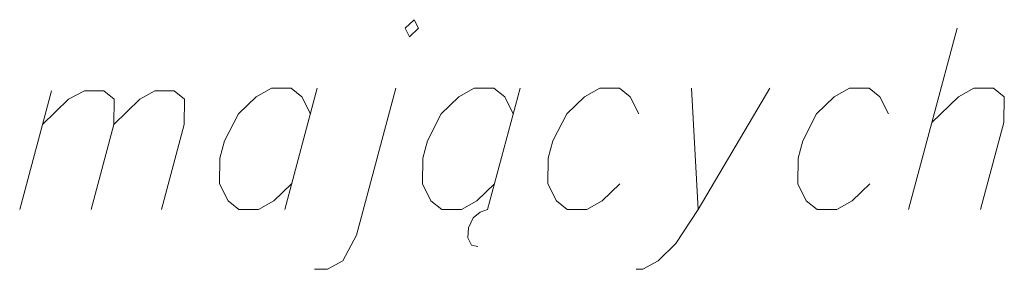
# Model space of a CAD drawing. Header units: millimetres. Extents: x 460 to 2266, y 622 to 2169.
# Tile 31 of 95: x 2033.16 to 2036.901, y 1829.32 to 1830.269. Entities that reach past the tile are written whole.
import ezdxf

# ---------------------------------------------------------------- set-up
doc = ezdxf.new("R2010")
doc.units = ezdxf.units.MM
doc.layers.add('#RAMKA', color=7, linetype='Continuous', lineweight=18)

# ---------------------------------------------------------------- blocks, each defined once
blk = doc.blocks.new('*U280')
at = {"layer": '#RAMKA', "color": 7, "linetype": 'ByBlock', "lineweight": 18}
blk.add_line((5555328.4154, 5636176.6212), (5555328.2947, 5636176.1707), dxfattribs=at)
at = {"layer": '#RAMKA', "color": 7, "linetype": 'ByBlock', "lineweight": 18, "flags": 128}
for points in [[(5555328.3814, 5636176.494), (5555328.4798, 5636176.5894), (5555328.541, 5636176.6212), (5555328.6139, 5636176.6212), (5555328.654, 5636176.5894), (5555328.6527, 5636176.494), (5555328.5661, 5636176.1707)], [(5555328.6527, 5636176.494), (5555328.7512, 5636176.5894), (5555328.8083, 5636176.6212), (5555328.8812, 5636176.6212), (5555328.9213, 5636176.5894), (5555328.92, 5636176.494), (5555328.8334, 5636176.1707)]]:
    blk.add_lwpolyline(points, dxfattribs=at)
blk = doc.blocks.new('*U281')
at = {"layer": '#RAMKA', "color": 7, "linetype": 'ByBlock', "lineweight": 18}
blk.add_line((5555329.4255, 5636176.6319), (5555329.3019, 5636176.1707), dxfattribs=at)
at = {"layer": '#RAMKA', "color": 7, "linetype": 'ByBlock', "lineweight": 18, "flags": 128}
blk.add_lwpolyline([(5555329.3993, 5636176.5342), (5555329.367, 5636176.5993), (5555329.326, 5636176.6319), (5555329.2514, 5636176.6319), (5555329.1929, 5636176.5993), (5555329.1257, 5636176.5342), (5555329.0732, 5636176.4311), (5555329.0558, 5636176.366), (5555329.0545, 5636176.2684), (5555329.0868, 5636176.2033), (5555329.1278, 5636176.1707), (5555329.2024, 5636176.1707), (5555329.2609, 5636176.2033), (5555329.3281, 5636176.2684)], dxfattribs=at)
blk = doc.blocks.new('*U282')
at = {"layer": '#RAMKA', "color": 7, "linetype": 'ByBlock', "lineweight": 18, "flags": 128}
for points in [[(5555329.7601, 5636176.8597), (5555329.7763, 5636176.8272), (5555329.8099, 5636176.8597), (5555329.7937, 5636176.8923), (5555329.7601, 5636176.8597)], [(5555329.7239, 5636176.6319), (5555329.5742, 5636176.0731), (5555329.5232, 5636175.9754), (5555329.4647, 5636175.9429), (5555329.415, 5636175.9429)]]:
    blk.add_lwpolyline(points, dxfattribs=at)
blk = doc.blocks.new('*U283')
at = {"layer": '#RAMKA', "color": 7, "linetype": 'ByBlock', "lineweight": 18}
for p, q in [((5555330.1965, 5636176.6319), (5555330.073, 5636176.1707)), ((5555330.073, 5636176.1707), (5555330.0452, 5636176.1599)), ((5555330.0187, 5636176.1382), (5555330.0002, 5636176.1002)), ((5555330.0452, 5636176.1599), (5555330.0187, 5636176.1382)), ((5555330.0002, 5636176.1002), (5555329.9983, 5636176.0622)), ((5555329.9983, 5636176.0622), (5555330.0117, 5636176.0351)), ((5555330.0117, 5636176.0351), (5555330.0352, 5636176.0297))]:
    blk.add_line(p, q, dxfattribs=at)
at = {"layer": '#RAMKA', "color": 7, "linetype": 'ByBlock', "lineweight": 18, "flags": 128}
blk.add_lwpolyline([(5555330.1704, 5636176.5342), (5555330.1381, 5636176.5993), (5555330.097, 5636176.6319), (5555330.0224, 5636176.6319), (5555329.964, 5636176.5993), (5555329.8968, 5636176.5342), (5555329.8443, 5636176.4311), (5555329.8268, 5636176.366), (5555329.8255, 5636176.2684), (5555329.8578, 5636176.2033), (5555329.8989, 5636176.1707), (5555329.9735, 5636176.1707), (5555330.0319, 5636176.2033), (5555330.0991, 5636176.2684)], dxfattribs=at)
blk = doc.blocks.new('*U284')
at = {"layer": '#RAMKA', "color": 7, "linetype": 'ByBlock', "lineweight": 18}
blk.add_line((5555330.8473, 5636176.6319), (5555330.873, 5636176.1707), dxfattribs=at)
at = {"layer": '#RAMKA', "color": 7, "linetype": 'ByBlock', "lineweight": 18, "flags": 128}
blk.add_lwpolyline([(5555331.1458, 5636176.6319), (5555330.873, 5636176.1707), (5555330.7884, 5636176.0405), (5555330.7212, 5636175.9754), (5555330.6627, 5636175.9429), (5555330.6378, 5636175.9429)], dxfattribs=at)
blk = doc.blocks.new('*U285')
at = {"layer": '#RAMKA', "color": 7, "linetype": 'ByBlock', "lineweight": 18}
blk.add_line((5555331.8576, 5636176.8597), (5555331.673, 5636176.1707), dxfattribs=at)
at = {"layer": '#RAMKA', "color": 7, "linetype": 'ByBlock', "lineweight": 18, "flags": 128}
blk.add_lwpolyline([(5555331.7617, 5636176.5017), (5555331.8625, 5636176.5993), (5555331.921, 5636176.6319), (5555331.9956, 5636176.6319), (5555332.0366, 5636176.5993), (5555332.0353, 5636176.5017), (5555331.9466, 5636176.1707)], dxfattribs=at)

msp = doc.modelspace()

# ---------------------------------------------------------------- linework, layer by layer
at = {"layer": '#RAMKA', "color": 7, "linetype": 'Continuous', "lineweight": 18, "flags": 128}
for points in [[(2035.512, 1829.9114), (2035.4797, 1829.9765), (2035.4387, 1830.0091), (2035.3641, 1830.0091), (2035.3056, 1829.9765), (2035.2384, 1829.9114), (2035.1859, 1829.8083), (2035.1685, 1829.7432), (2035.1672, 1829.6456), (2035.1995, 1829.5805), (2035.2405, 1829.5479), (2035.3151, 1829.5479), (2035.3736, 1829.5805), (2035.4408, 1829.6456)], [(2036.4613, 1829.9114), (2036.429, 1829.9765), (2036.3879, 1830.0091), (2036.3133, 1830.0091), (2036.2549, 1829.9765), (2036.1877, 1829.9114), (2036.1352, 1829.8083), (2036.1177, 1829.7432), (2036.1164, 1829.6456), (2036.1487, 1829.5805), (2036.1898, 1829.5479), (2036.2644, 1829.5479), (2036.3228, 1829.5805), (2036.39, 1829.6456)]]:
    msp.add_lwpolyline(points, dxfattribs=at)

# ---------------------------------------------------------------- block references
at = {"layer": '#RAMKA', "color": 7, "linetype": 'Continuous', "lineweight": 18}
for name in ['*U282', '*U285', '*U280', '*U281', '*U283', '*U284']:
    msp.add_blockref(name, (-5553295.1351, -5634346.6228), dxfattribs=at)

doc.saveas('drawing.dxf')
